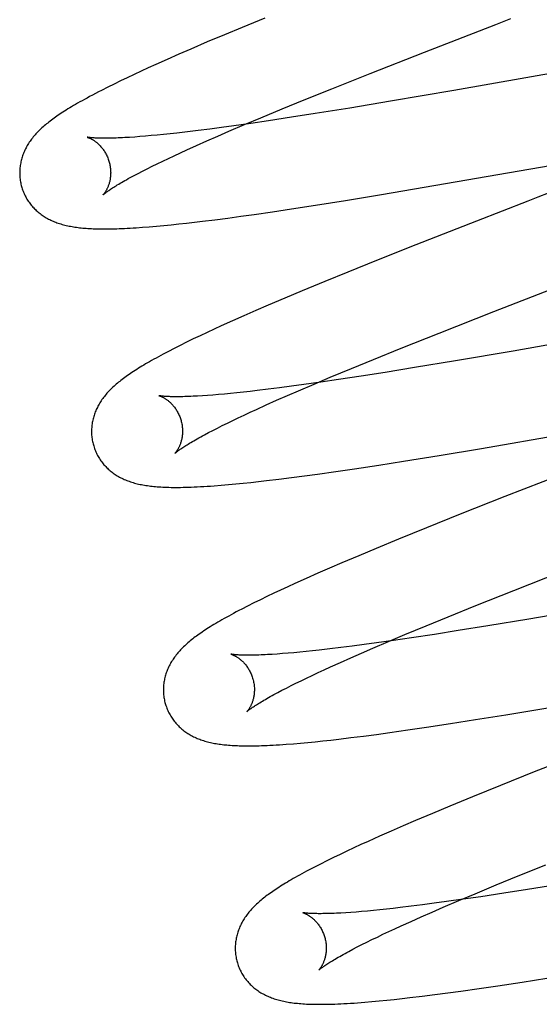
# Model space of a CAD drawing. Header units: inches. Extents: x 0 to 308, y 0 to 199.
# Tile 58 of 139: x 87.246 to 87.36, y 103.058 to 103.274. Entities that reach past the tile are written whole.
import ezdxf

# ---------------------------------------------------------------- set-up
doc = ezdxf.new("R2010")
doc.units = ezdxf.units.IN
doc.header["$LTSCALE"] = 16.920913
doc.header["$MEASUREMENT"] = 0
doc.linetypes.add('HIDDEN', pattern=[0.2, 0.1, -0.1])
doc.layers.add('DEFAULT_2', color=8, linetype='HIDDEN')

msp = doc.modelspace()

# ---------------------------------------------------------------- linework, layer by layer
at = {"layer": 'DEFAULT_2', "color": 8, "linetype": 'HIDDEN'}
for p, q in [((87.29949, 103.27483), (87.29449, 103.27278)), ((87.29449, 103.27278), (87.29061, 103.27116)), ((87.33459, 103.26737), (87.35022, 103.27344)), ((87.29061, 103.27116), (87.28684, 103.26958)), ((87.2832, 103.26802), (87.28055, 103.26687)), ((87.28684, 103.26958), (87.2832, 103.26802)), ((87.27799, 103.26574), (87.2755, 103.26463)), ((87.28055, 103.26687), (87.27799, 103.26574)), ((87.32261, 103.26266), (87.33459, 103.26737)), ((87.37948, 103.26565), (87.341, 103.25894)), ((87.27388, 103.26389), (87.2723, 103.26317)), ((87.2755, 103.26463), (87.27388, 103.26389)), ((87.26925, 103.26174), (87.26778, 103.26103)), ((87.27076, 103.26245), (87.26925, 103.26174)), ((87.2723, 103.26317), (87.27076, 103.26245)), ((87.31421, 103.25931), (87.32261, 103.26266)), ((87.26497, 103.25965), (87.26359, 103.25895)), ((87.26636, 103.26034), (87.26497, 103.25965)), ((87.26778, 103.26103), (87.26636, 103.26034)), ((87.30815, 103.25687), (87.31421, 103.25931)), ((87.30329, 103.25488), (87.30815, 103.25687)), ((87.341, 103.25894), (87.32711, 103.25656)), ((87.29863, 103.25294), (87.30329, 103.25488)), ((87.31814, 103.25507), (87.31056, 103.25385)), ((87.32711, 103.25656), (87.31814, 103.25507)), ((87.29505, 103.25144), (87.29863, 103.25294)), ((87.30534, 103.25303), (87.30031, 103.25227)), ((87.31056, 103.25385), (87.30534, 103.25303)), ((87.28738, 103.25045), (87.28487, 103.25013)), ((87.28999, 103.2508), (87.28738, 103.25045)), ((87.2927, 103.25117), (87.28999, 103.2508)), ((87.29161, 103.24997), (87.29505, 103.25144)), ((87.29643, 103.2517), (87.2927, 103.25117)), ((87.30031, 103.25227), (87.29643, 103.2517)), ((87.27088, 103.2487), (87.26978, 103.24863)), ((87.27204, 103.24879), (87.27088, 103.2487)), ((87.27326, 103.24889), (87.27204, 103.24879)), ((87.27453, 103.249), (87.27326, 103.24889)), ((87.27586, 103.24912), (87.27453, 103.249)), ((87.27724, 103.24926), (87.27586, 103.24912)), ((87.27867, 103.24941), (87.27724, 103.24926)), ((87.28015, 103.24957), (87.27867, 103.24941)), ((87.28246, 103.24984), (87.28015, 103.24957)), ((87.28487, 103.25013), (87.28246, 103.24984)), ((87.28677, 103.24786), (87.28915, 103.2489)), ((87.28915, 103.2489), (87.29161, 103.24997)), ((87.28232, 103.24586), (87.28449, 103.24685)), ((87.28449, 103.24685), (87.28677, 103.24786)), ((87.32511, 103.23605), (87.3942, 103.24798)), ((87.27705, 103.2434), (87.27829, 103.24399)), ((87.27829, 103.24399), (87.27958, 103.2446)), ((87.27958, 103.2446), (87.28092, 103.24523)), ((87.28092, 103.24523), (87.28232, 103.24586)), ((87.27261, 103.24121), (87.27364, 103.24173)), ((87.27364, 103.24173), (87.27472, 103.24227)), ((87.27472, 103.24227), (87.27586, 103.24283)), ((87.27586, 103.24283), (87.27705, 103.2434)), ((87.27074, 103.24023), (87.27165, 103.24071)), ((87.27165, 103.24071), (87.27261, 103.24121)), ((87.31721, 103.23476), (87.32511, 103.23605)), ((87.3595, 103.23546), (87.35725, 103.23459)), ((87.30531, 103.23289), (87.31063, 103.23371)), ((87.31063, 103.23371), (87.31721, 103.23476)), ((87.35725, 103.23459), (87.34599, 103.23023)), ((87.28852, 103.23053), (87.29132, 103.23089)), ((87.29132, 103.23089), (87.29419, 103.23128)), ((87.29419, 103.23128), (87.29714, 103.23169)), ((87.29714, 103.23169), (87.30117, 103.23227)), ((87.30117, 103.23227), (87.30531, 103.23289)), ((87.27261, 103.22887), (87.2741, 103.22898)), ((87.2741, 103.22898), (87.27566, 103.22911)), ((87.27566, 103.22911), (87.27728, 103.22926)), ((87.27728, 103.22926), (87.27892, 103.22942)), ((87.27892, 103.22942), (87.28059, 103.2296)), ((87.28059, 103.2296), (87.28229, 103.22978)), ((87.28229, 103.22978), (87.28403, 103.22998)), ((87.28403, 103.22998), (87.2858, 103.23019)), ((87.2858, 103.23019), (87.28852, 103.23053)), ((87.34599, 103.23023), (87.33266, 103.225)), ((87.33266, 103.225), (87.32402, 103.22157)), ((87.32402, 103.22157), (87.31773, 103.21903)), ((87.31773, 103.21903), (87.31264, 103.21696)), ((87.31264, 103.21696), (87.30771, 103.21492)), ((87.30771, 103.21492), (87.30389, 103.21332)), ((87.3498, 103.21035), (87.36321, 103.21556)), ((87.3002, 103.21175), (87.29751, 103.21059)), ((87.30389, 103.21332), (87.3002, 103.21175)), ((87.2949, 103.20944), (87.29236, 103.20832)), ((87.29751, 103.21059), (87.2949, 103.20944)), ((87.33781, 103.20563), (87.3498, 103.21035)), ((87.4094, 103.21128), (87.35408, 103.20168)), ((87.28992, 103.20722), (87.28834, 103.20649)), ((87.29236, 103.20832), (87.28992, 103.20722)), ((87.28527, 103.20505), (87.28376, 103.20434)), ((87.28679, 103.20577), (87.28527, 103.20505)), ((87.28834, 103.20649), (87.28679, 103.20577)), ((87.32942, 103.20229), (87.33781, 103.20563)), ((87.28089, 103.20293), (87.27956, 103.20225)), ((87.2823, 103.20362), (87.28089, 103.20293)), ((87.28376, 103.20434), (87.2823, 103.20362)), ((87.27956, 103.20225), (87.27832, 103.20161)), ((87.32337, 103.19984), (87.32942, 103.20229)), ((87.35408, 103.20168), (87.34135, 103.19951)), ((87.31852, 103.19785), (87.32337, 103.19984)), ((87.34135, 103.19951), (87.33239, 103.19803)), ((87.31386, 103.19592), (87.31852, 103.19785)), ((87.3259, 103.19699), (87.32068, 103.19617)), ((87.33239, 103.19803), (87.3259, 103.19699)), ((87.30803, 103.19431), (87.30533, 103.19395)), ((87.30688, 103.19296), (87.3103, 103.19442)), ((87.31176, 103.19484), (87.30803, 103.19431)), ((87.3103, 103.19442), (87.31386, 103.19592)), ((87.31564, 103.19541), (87.31176, 103.19484)), ((87.32068, 103.19617), (87.31564, 103.19541)), ((87.28689, 103.19193), (87.28577, 103.19185)), ((87.28807, 103.19201), (87.28689, 103.19193)), ((87.2893, 103.19212), (87.28807, 103.19201)), ((87.29059, 103.19223), (87.2893, 103.19212)), ((87.29193, 103.19236), (87.29059, 103.19223)), ((87.29333, 103.1925), (87.29193, 103.19236)), ((87.29477, 103.19265), (87.29333, 103.1925)), ((87.29627, 103.19282), (87.29477, 103.19265)), ((87.29781, 103.193), (87.29627, 103.19282)), ((87.30022, 103.19329), (87.29781, 103.193)), ((87.30273, 103.1936), (87.30022, 103.19329)), ((87.30207, 103.19085), (87.30443, 103.19189)), ((87.30533, 103.19395), (87.30273, 103.1936)), ((87.30443, 103.19189), (87.30688, 103.19296)), ((87.29765, 103.18886), (87.29981, 103.18984)), ((87.29981, 103.18984), (87.30207, 103.19085)), ((87.34707, 103.18029), (87.41075, 103.19132)), ((87.29366, 103.18701), (87.29494, 103.18761)), ((87.29494, 103.18761), (87.29627, 103.18823)), ((87.29627, 103.18823), (87.29765, 103.18886)), ((87.29014, 103.18529), (87.29126, 103.18585)), ((87.29126, 103.18585), (87.29244, 103.18642)), ((87.29244, 103.18642), (87.29366, 103.18701)), ((87.28622, 103.18327), (87.28712, 103.18375)), ((87.28712, 103.18375), (87.28807, 103.18424)), ((87.28807, 103.18424), (87.28908, 103.18476)), ((87.28908, 103.18476), (87.29014, 103.18529)), ((87.33783, 103.17875), (87.34707, 103.18029)), ((87.32451, 103.17662), (87.32997, 103.17748)), ((87.32997, 103.17748), (87.33783, 103.17875)), ((87.30817, 103.17424), (87.31109, 103.17464)), ((87.31109, 103.17464), (87.31509, 103.17521)), ((87.31509, 103.17521), (87.31921, 103.17582)), ((87.31921, 103.17582), (87.32451, 103.17662)), ((87.36896, 103.17622), (87.3522, 103.16969)), ((87.29149, 103.17233), (87.2931, 103.17247)), ((87.2931, 103.17247), (87.29473, 103.17263)), ((87.29473, 103.17263), (87.2964, 103.17281)), ((87.2964, 103.17281), (87.29811, 103.173)), ((87.29811, 103.173), (87.29986, 103.1732)), ((87.29986, 103.1732), (87.30256, 103.17352)), ((87.30256, 103.17352), (87.30533, 103.17387)), ((87.30533, 103.17387), (87.30817, 103.17424)), ((87.28989, 103.17219), (87.29149, 103.17233)), ((87.3522, 103.16969), (87.3424, 103.16581)), ((87.3424, 103.16581), (87.33501, 103.16285)), ((87.33501, 103.16285), (87.32888, 103.16035)), ((87.32888, 103.16035), (87.32395, 103.15832)), ((87.32395, 103.15832), (87.32012, 103.15671)), ((87.31642, 103.15514), (87.31373, 103.15398)), ((87.32012, 103.15671), (87.31642, 103.15514)), ((87.31373, 103.15398), (87.31111, 103.15284)), ((87.35423, 103.14909), (87.36621, 103.1538)), ((87.30857, 103.15171), (87.30611, 103.1506)), ((87.31111, 103.15284), (87.30857, 103.15171)), ((87.30296, 103.14916), (87.30145, 103.14845)), ((87.30452, 103.14988), (87.30296, 103.14916)), ((87.30611, 103.1506), (87.30452, 103.14988)), ((87.34583, 103.14575), (87.35423, 103.14909)), ((87.2985, 103.14703), (87.29707, 103.14633)), ((87.29996, 103.14774), (87.2985, 103.14703)), ((87.30145, 103.14845), (87.29996, 103.14774)), ((87.2957, 103.14564), (87.2944, 103.14497)), ((87.29707, 103.14633), (87.2957, 103.14564)), ((87.33977, 103.1433), (87.34583, 103.14575)), ((87.37143, 103.14515), (87.35748, 103.14278)), ((87.33491, 103.14131), (87.33977, 103.1433)), ((87.35748, 103.14278), (87.3485, 103.14129)), ((87.33024, 103.13937), (87.33491, 103.14131)), ((87.34199, 103.14024), (87.33674, 103.13942)), ((87.3485, 103.14129), (87.34199, 103.14024)), ((87.32322, 103.1364), (87.32666, 103.13787)), ((87.32779, 103.13808), (87.32404, 103.13755)), ((87.32666, 103.13787), (87.33024, 103.13937)), ((87.33168, 103.13865), (87.32779, 103.13808)), ((87.33674, 103.13942), (87.33168, 103.13865)), ((87.30855, 103.13565), (87.30718, 103.13552)), ((87.30998, 103.1358), (87.30855, 103.13565)), ((87.31146, 103.13596), (87.30998, 103.1358)), ((87.31377, 103.13623), (87.31146, 103.13596)), ((87.31619, 103.13652), (87.31377, 103.13623)), ((87.31871, 103.13684), (87.31619, 103.13652)), ((87.32133, 103.13718), (87.31871, 103.13684)), ((87.32075, 103.13533), (87.32322, 103.1364)), ((87.32404, 103.13755), (87.32133, 103.13718)), ((87.30222, 103.1351), (87.30112, 103.13503)), ((87.30337, 103.13519), (87.30222, 103.1351)), ((87.30459, 103.13528), (87.30337, 103.13519)), ((87.30585, 103.13539), (87.30459, 103.13528)), ((87.30718, 103.13552), (87.30585, 103.13539)), ((87.3161, 103.13328), (87.31838, 103.13429)), ((87.31838, 103.13429), (87.32075, 103.13533)), ((87.31119, 103.13103), (87.31253, 103.13165)), ((87.31253, 103.13165), (87.31392, 103.13229)), ((87.31392, 103.13229), (87.3161, 103.13328)), ((87.30632, 103.1287), (87.30746, 103.12925)), ((87.30746, 103.12925), (87.30865, 103.12983)), ((87.30865, 103.12983), (87.30989, 103.13042)), ((87.30989, 103.13042), (87.31119, 103.13103)), ((87.30233, 103.12665), (87.30324, 103.12713)), ((87.30324, 103.12713), (87.30421, 103.12763)), ((87.30421, 103.12763), (87.30524, 103.12816)), ((87.30524, 103.12816), (87.30632, 103.1287)), ((87.35248, 103.12177), (87.36167, 103.1233)), ((87.34032, 103.11983), (87.34577, 103.12069)), ((87.34577, 103.12069), (87.35248, 103.12177)), ((87.32692, 103.11786), (87.33091, 103.11842)), ((87.33091, 103.11842), (87.33502, 103.11903)), ((87.33502, 103.11903), (87.34032, 103.11983)), ((87.31225, 103.11602), (87.31396, 103.11621)), ((87.31396, 103.11621), (87.31571, 103.11641)), ((87.31571, 103.11641), (87.3184, 103.11673)), ((87.3184, 103.11673), (87.32116, 103.11708)), ((87.32116, 103.11708), (87.324, 103.11746)), ((87.324, 103.11746), (87.32692, 103.11786)), ((87.30576, 103.11541), (87.30733, 103.11554)), ((87.30733, 103.11554), (87.30893, 103.11569)), ((87.30893, 103.11569), (87.31057, 103.11585)), ((87.31057, 103.11585), (87.31225, 103.11602)), ((87.36854, 103.11311), (87.3587, 103.10922)), ((87.3587, 103.10922), (87.35128, 103.10625)), ((87.35128, 103.10625), (87.34512, 103.10374)), ((87.34512, 103.10374), (87.34016, 103.1017)), ((87.34016, 103.1017), (87.33631, 103.10009)), ((87.33631, 103.10009), (87.33259, 103.09851)), ((87.32988, 103.09735), (87.32724, 103.0962)), ((87.33259, 103.09851), (87.32988, 103.09735)), ((87.32469, 103.09507), (87.3222, 103.09395)), ((87.32724, 103.0962), (87.32469, 103.09507)), ((87.31903, 103.0925), (87.3175, 103.09178)), ((87.3206, 103.09322), (87.31903, 103.0925)), ((87.3222, 103.09395), (87.3206, 103.09322)), ((87.31456, 103.09037), (87.31312, 103.08966)), ((87.31602, 103.09107), (87.31456, 103.09037)), ((87.3175, 103.09178), (87.31602, 103.09107)), ((87.31172, 103.08896), (87.31042, 103.0883)), ((87.31312, 103.08966), (87.31172, 103.08896)), ((87.35519, 103.08636), (87.36124, 103.0888)), ((87.35034, 103.08437), (87.35519, 103.08636)), ((87.34569, 103.08244), (87.35034, 103.08437)), ((87.36365, 103.08439), (87.35719, 103.08336)), ((87.34212, 103.08094), (87.34569, 103.08244)), ((87.34696, 103.08179), (87.3431, 103.08122)), ((87.35198, 103.08254), (87.34696, 103.08179)), ((87.35719, 103.08336), (87.35198, 103.08254)), ((87.32922, 103.07939), (87.32769, 103.07922)), ((87.33162, 103.07968), (87.32922, 103.07939)), ((87.33411, 103.08), (87.33162, 103.07968)), ((87.3367, 103.08033), (87.33411, 103.08)), ((87.33624, 103.07841), (87.3387, 103.07947)), ((87.33939, 103.0807), (87.3367, 103.08033)), ((87.3387, 103.07947), (87.34212, 103.08094)), ((87.3431, 103.08122), (87.33939, 103.0807)), ((87.31837, 103.07834), (87.31726, 103.07826)), ((87.31953, 103.07842), (87.31837, 103.07834)), ((87.32076, 103.07852), (87.31953, 103.07842)), ((87.32204, 103.07864), (87.32076, 103.07852)), ((87.32337, 103.07876), (87.32204, 103.07864)), ((87.32476, 103.0789), (87.32337, 103.07876)), ((87.3262, 103.07905), (87.32476, 103.0789)), ((87.32769, 103.07922), (87.3262, 103.07905)), ((87.33161, 103.07636), (87.33387, 103.07737)), ((87.33387, 103.07737), (87.33624, 103.07841)), ((87.32806, 103.07474), (87.32944, 103.07538)), ((87.32944, 103.07538), (87.33161, 103.07636)), ((87.32303, 103.07235), (87.32421, 103.07293)), ((87.32421, 103.07293), (87.32544, 103.07352)), ((87.32544, 103.07352), (87.32672, 103.07412)), ((87.32672, 103.07412), (87.32806, 103.07474)), ((87.31885, 103.07025), (87.31981, 103.07074)), ((87.31981, 103.07074), (87.32083, 103.07126)), ((87.32083, 103.07126), (87.3219, 103.0718)), ((87.3219, 103.0718), (87.32303, 103.07235)), ((87.31795, 103.06977), (87.31885, 103.07025)), ((87.34659, 103.06162), (87.3507, 103.06222)), ((87.3507, 103.06222), (87.356, 103.06303)), ((87.356, 103.06303), (87.36145, 103.06388)), ((87.33138, 103.05961), (87.33407, 103.05993)), ((87.33407, 103.05993), (87.33684, 103.06028)), ((87.33684, 103.06028), (87.33968, 103.06065)), ((87.33968, 103.06065), (87.34259, 103.06105)), ((87.34259, 103.06105), (87.34659, 103.06162)), ((87.32143, 103.05861), (87.32302, 103.05874)), ((87.32302, 103.05874), (87.32463, 103.05889)), ((87.32463, 103.05889), (87.32626, 103.05905)), ((87.32626, 103.05905), (87.32793, 103.05922)), ((87.32793, 103.05922), (87.32964, 103.05941)), ((87.32964, 103.05941), (87.33138, 103.05961))]:
    msp.add_line(p, q, dxfattribs=at)
for points in [[(87.35022, 103.27344), (87.35246, 103.2743), (87.35358, 103.27474)], [(87.26359, 103.25895), (87.26291, 103.2586), (87.26225, 103.25826), (87.26161, 103.25792), (87.26099, 103.25759), (87.26041, 103.25727), (87.25985, 103.25697), (87.25932, 103.25668), (87.25882, 103.2564), (87.25834, 103.25612), (87.25788, 103.25586), (87.25744, 103.2556), (87.25702, 103.25535), (87.25661, 103.2551), (87.25621, 103.25486), (87.25583, 103.25462), (87.25546, 103.25439), (87.25511, 103.25416), (87.25476, 103.25393), (87.25442, 103.25371), (87.2541, 103.25349), (87.25378, 103.25327), (87.25347, 103.25306), (87.25317, 103.25284), (87.25287, 103.25263), (87.25259, 103.25242), (87.25231, 103.2522), (87.25204, 103.25199), (87.25177, 103.25178), (87.25151, 103.25157), (87.25125, 103.25136), (87.251, 103.25114)], [(87.251, 103.25114), (87.25075, 103.25093), (87.25051, 103.25071), (87.25028, 103.25049), (87.25005, 103.25028), (87.24983, 103.25006), (87.24961, 103.24984), (87.24939, 103.24961), (87.24919, 103.24939), (87.24898, 103.24916), (87.24879, 103.24894), (87.2486, 103.24871), (87.24841, 103.24848), (87.24823, 103.24825), (87.24806, 103.24801), (87.24789, 103.24778), (87.24773, 103.24754), (87.24757, 103.2473), (87.24742, 103.24706), (87.24728, 103.24681), (87.24714, 103.24656), (87.247, 103.24632), (87.24688, 103.24607), (87.24675, 103.24582), (87.24664, 103.24557), (87.24653, 103.24532), (87.24643, 103.24507), (87.24634, 103.24482), (87.24625, 103.24456), (87.24616, 103.24431), (87.24608, 103.24405), (87.24601, 103.24379), (87.24594, 103.24353), (87.24588, 103.24327), (87.24583, 103.243), (87.24578, 103.24274), (87.24573, 103.24247), (87.2457, 103.2422), (87.24567, 103.24192), (87.24564, 103.24165), (87.24563, 103.24138), (87.24562, 103.2411), (87.24561, 103.24082), (87.24562, 103.24055), (87.24563, 103.24027), (87.24564, 103.23999), (87.24567, 103.23972), (87.2457, 103.23944), (87.24574, 103.23916), (87.24578, 103.23889), (87.24583, 103.23861), (87.24589, 103.23834), (87.24596, 103.23807), (87.24602, 103.23784)], [(87.26044, 103.24866), (87.26043, 103.24866), (87.26042, 103.24866), (87.26043, 103.24866), (87.26045, 103.24866), (87.26047, 103.24865), (87.2605, 103.24864), (87.26054, 103.24863), (87.26058, 103.24862), (87.26063, 103.2486), (87.26069, 103.24858), (87.26075, 103.24855), (87.26082, 103.24853), (87.26089, 103.2485), (87.26097, 103.24846), (87.26105, 103.24842), (87.26114, 103.24838), (87.26123, 103.24834), (87.26132, 103.24829), (87.26142, 103.24824), (87.26152, 103.24818), (87.26163, 103.24812), (87.26173, 103.24805), (87.26184, 103.24798), (87.26195, 103.24791), (87.26207, 103.24783), (87.26219, 103.24775), (87.26231, 103.24766), (87.26243, 103.24756), (87.26255, 103.24746), (87.26268, 103.24735), (87.26281, 103.24724), (87.26294, 103.24712), (87.26307, 103.247), (87.2632, 103.24686), (87.26333, 103.24673), (87.26346, 103.24658), (87.26359, 103.24643), (87.26372, 103.24627), (87.26385, 103.2461), (87.26398, 103.24593), (87.2641, 103.24575), (87.26423, 103.24556), (87.26435, 103.24537), (87.26446, 103.24517), (87.26458, 103.24497), (87.26469, 103.24476), (87.26479, 103.24454), (87.26489, 103.24432), (87.26498, 103.2441), (87.26507, 103.24387), (87.26515, 103.24364), (87.26523, 103.2434), (87.26529, 103.24319)], [(87.26978, 103.24863), (87.26874, 103.24856), (87.26824, 103.24854), (87.26776, 103.24852), (87.26729, 103.24849), (87.26684, 103.24848), (87.2664, 103.24846), (87.26598, 103.24845), (87.26557, 103.24844), (87.26518, 103.24843), (87.26481, 103.24843), (87.26445, 103.24843), (87.26411, 103.24843), (87.26379, 103.24843), (87.26348, 103.24843), (87.26318, 103.24844), (87.2629, 103.24845), (87.26264, 103.24846), (87.2624, 103.24847), (87.26217, 103.24848), (87.26196, 103.24849), (87.26176, 103.2485), (87.26158, 103.24852), (87.26141, 103.24853), (87.26126, 103.24855), (87.26112, 103.24856), (87.26099, 103.24857), (87.26088, 103.24859), (87.26078, 103.2486), (87.2607, 103.24861), (87.26063, 103.24863), (87.26057, 103.24864), (87.26052, 103.24865), (87.26048, 103.24865), (87.26044, 103.24866)], [(87.26529, 103.24319), (87.26534, 103.24298), (87.2654, 103.24274), (87.26545, 103.2425), (87.26549, 103.24226), (87.26553, 103.24201), (87.26556, 103.24177), (87.26558, 103.24153), (87.2656, 103.2413), (87.2656, 103.24106), (87.26561, 103.24083), (87.2656, 103.2406), (87.26559, 103.24038), (87.26558, 103.24016), (87.26556, 103.23995), (87.26553, 103.23974), (87.2655, 103.23953), (87.26547, 103.23933), (87.26543, 103.23914), (87.26539, 103.23895), (87.26534, 103.23877), (87.2653, 103.2386), (87.26525, 103.23843), (87.2652, 103.23827), (87.26514, 103.23811), (87.26509, 103.23796), (87.26503, 103.23782), (87.26498, 103.23768), (87.26492, 103.23755), (87.26486, 103.23742), (87.2648, 103.2373), (87.26474, 103.23718), (87.26468, 103.23707), (87.26463, 103.23696), (87.26457, 103.23686), (87.26451, 103.23677), (87.26446, 103.23668), (87.2644, 103.23659), (87.26435, 103.23652), (87.2643, 103.23644), (87.26425, 103.23637), (87.26421, 103.23631), (87.26416, 103.23625), (87.26412, 103.2362), (87.26408, 103.23616), (87.26405, 103.23612), (87.26402, 103.23608), (87.264, 103.23605), (87.26398, 103.23603), (87.26396, 103.23601), (87.26395, 103.236), (87.26394, 103.236)], [(87.26395, 103.236), (87.26395, 103.23601), (87.26397, 103.23602), (87.26399, 103.23604), (87.26402, 103.23607), (87.26406, 103.23611), (87.26411, 103.23615), (87.26417, 103.2362), (87.26424, 103.23625), (87.26432, 103.23632), (87.26441, 103.23639), (87.26452, 103.23647), (87.26463, 103.23655), (87.26476, 103.23665), (87.2649, 103.23675), (87.26505, 103.23686), (87.26522, 103.23697), (87.2654, 103.2371), (87.2656, 103.23723), (87.2658, 103.23737), (87.26603, 103.23751), (87.26627, 103.23766), (87.26652, 103.23782), (87.26679, 103.23799), (87.26707, 103.23816), (87.26737, 103.23834), (87.26769, 103.23853), (87.26802, 103.23872), (87.26836, 103.23892), (87.26872, 103.23912), (87.26909, 103.23933), (87.26948, 103.23955), (87.26988, 103.23977), (87.2703, 103.23999), (87.27074, 103.24023)], [(87.24602, 103.23784), (87.24608, 103.23761), (87.24617, 103.23734), (87.24626, 103.23708), (87.24636, 103.23682), (87.24646, 103.23656), (87.24657, 103.23631), (87.24668, 103.23605), (87.24681, 103.2358), (87.24693, 103.23556), (87.24707, 103.23532), (87.24721, 103.23508), (87.24735, 103.23484), (87.2475, 103.23461), (87.24766, 103.23439), (87.24782, 103.23416), (87.24799, 103.23395), (87.24816, 103.23373), (87.24833, 103.23353), (87.24851, 103.23332), (87.24869, 103.23312), (87.24888, 103.23293), (87.24907, 103.23274), (87.24927, 103.23256), (87.24947, 103.23238), (87.24967, 103.2322), (87.24988, 103.23203), (87.25009, 103.23187), (87.25031, 103.2317), (87.25053, 103.23155), (87.25075, 103.23139), (87.25098, 103.23124), (87.25122, 103.23109), (87.25146, 103.23095), (87.25171, 103.23081), (87.25196, 103.23068), (87.25221, 103.23055), (87.25247, 103.23042), (87.25273, 103.2303), (87.253, 103.23019), (87.25326, 103.23007), (87.25354, 103.22997), (87.25381, 103.22987), (87.25409, 103.22977), (87.25438, 103.22967), (87.25467, 103.22959), (87.25496, 103.2295), (87.25525, 103.22942), (87.25555, 103.22934), (87.25586, 103.22927), (87.25616, 103.2292), (87.25648, 103.22914), (87.25679, 103.22908), (87.25711, 103.22902), (87.25743, 103.22896), (87.25776, 103.22891), (87.2581, 103.22887), (87.25844, 103.22882), (87.25878, 103.22878), (87.25913, 103.22874), (87.25949, 103.22871), (87.25985, 103.22868), (87.26022, 103.22865), (87.2606, 103.22862), (87.26098, 103.2286), (87.26137, 103.22858), (87.26178, 103.22856), (87.26219, 103.22855), (87.26261, 103.22854), (87.26304, 103.22853), (87.26348, 103.22852), (87.26394, 103.22852), (87.2644, 103.22852), (87.26488, 103.22852), (87.26537, 103.22853), (87.26588, 103.22853), (87.2664, 103.22855), (87.26694, 103.22856), (87.26749, 103.22858), (87.26806, 103.2286), (87.26865, 103.22863), (87.26926, 103.22866), (87.26989, 103.22869), (87.27054, 103.22873), (87.27121, 103.22877), (87.27261, 103.22887)], [(87.36286, 103.23677), (87.36174, 103.23633), (87.3595, 103.23546)], [(87.27832, 103.20161), (87.27773, 103.2013), (87.27716, 103.201), (87.27661, 103.20071), (87.27609, 103.20042), (87.27558, 103.20014), (87.27509, 103.19987), (87.27461, 103.1996), (87.27416, 103.19934), (87.27371, 103.19909), (87.27329, 103.19884), (87.27287, 103.19859), (87.27247, 103.19835), (87.27208, 103.19811), (87.2717, 103.19788), (87.27134, 103.19765), (87.27098, 103.19742), (87.27063, 103.1972), (87.27029, 103.19697), (87.26996, 103.19675), (87.26964, 103.19653), (87.26933, 103.19631), (87.26902, 103.19609), (87.26872, 103.19588), (87.26843, 103.19566), (87.26815, 103.19545), (87.26787, 103.19524), (87.2676, 103.19502), (87.26734, 103.19481), (87.26708, 103.1946), (87.26682, 103.19438)], [(87.26682, 103.19438), (87.26658, 103.19417), (87.26634, 103.19395), (87.2661, 103.19373), (87.26587, 103.19351), (87.26565, 103.19329), (87.26543, 103.19307), (87.26521, 103.19285), (87.265, 103.19263), (87.2648, 103.1924), (87.2646, 103.19217), (87.26441, 103.19194), (87.26422, 103.19171), (87.26404, 103.19148), (87.26387, 103.19125), (87.2637, 103.19101), (87.26354, 103.19077), (87.26338, 103.19053), (87.26323, 103.19029), (87.26308, 103.19004), (87.26294, 103.1898), (87.26281, 103.18955), (87.26268, 103.1893), (87.26256, 103.18905), (87.26244, 103.1888), (87.26233, 103.18855), (87.26223, 103.1883), (87.26213, 103.18804), (87.26204, 103.18779), (87.26196, 103.18754), (87.26188, 103.18728), (87.2618, 103.18702), (87.26174, 103.18676), (87.26167, 103.18649), (87.26162, 103.18623), (87.26157, 103.18596), (87.26153, 103.18569), (87.26149, 103.18542), (87.26146, 103.18514), (87.26144, 103.18487), (87.26142, 103.18459), (87.26141, 103.18432), (87.2614, 103.18404), (87.26141, 103.18376), (87.26142, 103.18349), (87.26143, 103.18321), (87.26146, 103.18293), (87.26149, 103.18265), (87.26153, 103.18237), (87.26157, 103.1821), (87.26162, 103.18182), (87.26168, 103.18155), (87.26175, 103.18128), (87.26181, 103.18105)], [(87.27624, 103.19187), (87.27623, 103.19187), (87.27621, 103.19187), (87.27622, 103.19187), (87.27623, 103.19187), (87.27626, 103.19186), (87.27629, 103.19185), (87.27632, 103.19184), (87.27637, 103.19183), (87.27642, 103.19181), (87.27647, 103.19179), (87.27653, 103.19177), (87.2766, 103.19174), (87.27667, 103.19171), (87.27675, 103.19168), (87.27683, 103.19164), (87.27692, 103.1916), (87.27701, 103.19155), (87.2771, 103.19151), (87.2772, 103.19145), (87.2773, 103.1914), (87.2774, 103.19134), (87.27751, 103.19127), (87.27762, 103.1912), (87.27773, 103.19113), (87.27785, 103.19105), (87.27797, 103.19096), (87.27809, 103.19087), (87.27821, 103.19078), (87.27833, 103.19068), (87.27846, 103.19057), (87.27859, 103.19046), (87.27872, 103.19034), (87.27885, 103.19022), (87.27898, 103.19008), (87.27911, 103.18995), (87.27924, 103.1898), (87.27937, 103.18965), (87.2795, 103.18949), (87.27963, 103.18932), (87.27976, 103.18915), (87.27989, 103.18897), (87.28001, 103.18878), (87.28013, 103.18859), (87.28025, 103.18839), (87.28036, 103.18818), (87.28047, 103.18797), (87.28058, 103.18776), (87.28068, 103.18754), (87.28077, 103.18731), (87.28086, 103.18708), (87.28094, 103.18685), (87.28102, 103.18661), (87.28108, 103.1864)], [(87.28577, 103.19185), (87.28472, 103.19178), (87.28421, 103.19176), (87.28372, 103.19173), (87.28324, 103.19171), (87.28278, 103.19169), (87.28234, 103.19168), (87.28191, 103.19166), (87.2815, 103.19165), (87.2811, 103.19164), (87.28072, 103.19164), (87.28036, 103.19164), (87.28001, 103.19164), (87.27968, 103.19164), (87.27936, 103.19164), (87.27906, 103.19165), (87.27878, 103.19165), (87.27851, 103.19166), (87.27826, 103.19167), (87.27803, 103.19168), (87.27781, 103.1917), (87.2776, 103.19171), (87.27742, 103.19172), (87.27725, 103.19174), (87.27709, 103.19175), (87.27694, 103.19177), (87.27682, 103.19178), (87.2767, 103.19179), (87.2766, 103.19181), (87.27651, 103.19182), (87.27643, 103.19183), (87.27637, 103.19184), (87.27632, 103.19185), (87.27628, 103.19186), (87.27625, 103.19187), (87.27624, 103.19187)], [(87.28108, 103.1864), (87.28113, 103.18619), (87.28119, 103.18595), (87.28124, 103.18571), (87.28129, 103.18546), (87.28132, 103.18522), (87.28135, 103.18498), (87.28137, 103.18474), (87.28139, 103.1845), (87.28139, 103.18427), (87.2814, 103.18403), (87.28139, 103.18381), (87.28138, 103.18358), (87.28137, 103.18336), (87.28135, 103.18315), (87.28132, 103.18294), (87.28129, 103.18273), (87.28126, 103.18254), (87.28122, 103.18234), (87.28118, 103.18216), (87.28113, 103.18198), (87.28108, 103.1818), (87.28104, 103.18163), (87.28098, 103.18147), (87.28093, 103.18131), (87.28088, 103.18116), (87.28082, 103.18102), (87.28076, 103.18088), (87.28071, 103.18075), (87.28065, 103.18062), (87.28059, 103.1805), (87.28053, 103.18038), (87.28047, 103.18027), (87.28041, 103.18017), (87.28036, 103.18007), (87.2803, 103.17997), (87.28024, 103.17988), (87.28019, 103.1798), (87.28014, 103.17972), (87.28009, 103.17965), (87.28004, 103.17958), (87.27999, 103.17952), (87.27995, 103.17946), (87.27991, 103.17941), (87.27987, 103.17936), (87.27984, 103.17932), (87.27981, 103.17929), (87.27978, 103.17926), (87.27976, 103.17924), (87.27975, 103.17922), (87.27974, 103.17921), (87.27974, 103.17921)], [(87.27974, 103.17921), (87.27975, 103.17922), (87.27976, 103.17923), (87.27979, 103.17926), (87.27982, 103.17929), (87.27987, 103.17932), (87.27992, 103.17937), (87.27998, 103.17942), (87.28005, 103.17948), (87.28014, 103.17954), (87.28023, 103.17962), (87.28034, 103.1797), (87.28045, 103.17979), (87.28059, 103.17988), (87.28073, 103.17999), (87.28089, 103.1801), (87.28106, 103.18022), (87.28124, 103.18034), (87.28144, 103.18047), (87.28166, 103.18061), (87.28189, 103.18076), (87.28213, 103.18092), (87.28239, 103.18108), (87.28266, 103.18125), (87.28295, 103.18142), (87.28325, 103.1816), (87.28357, 103.18179), (87.28391, 103.18198), (87.28425, 103.18218), (87.28462, 103.18239), (87.285, 103.1826), (87.28539, 103.18282), (87.2858, 103.18304), (87.28622, 103.18327)], [(87.26181, 103.18105), (87.26188, 103.18082), (87.26196, 103.18055), (87.26205, 103.18028), (87.26215, 103.18002), (87.26225, 103.17976), (87.26236, 103.1795), (87.26248, 103.17925), (87.2626, 103.179), (87.26273, 103.17875), (87.26287, 103.17851), (87.26301, 103.17827), (87.26316, 103.17803), (87.26331, 103.1778), (87.26347, 103.17757), (87.26363, 103.17735), (87.26379, 103.17713), (87.26397, 103.17692), (87.26414, 103.17671), (87.26432, 103.17651), (87.26451, 103.17631), (87.2647, 103.17611), (87.26489, 103.17592), (87.26509, 103.17574), (87.26529, 103.17556), (87.2655, 103.17538), (87.26571, 103.17521), (87.26592, 103.17505), (87.26614, 103.17488), (87.26636, 103.17472), (87.26659, 103.17457), (87.26682, 103.17442), (87.26706, 103.17427), (87.26731, 103.17413), (87.26756, 103.17399), (87.26781, 103.17385), (87.26807, 103.17372), (87.26833, 103.1736), (87.26859, 103.17348), (87.26886, 103.17337), (87.26913, 103.17325), (87.2694, 103.17315), (87.26968, 103.17305), (87.26996, 103.17295), (87.27025, 103.17286), (87.27054, 103.17277), (87.27084, 103.17268), (87.27114, 103.1726), (87.27144, 103.17253), (87.27175, 103.17246), (87.27206, 103.17239), (87.27237, 103.17232), (87.27269, 103.17226), (87.27302, 103.17221), (87.27335, 103.17215), (87.27368, 103.1721), (87.27403, 103.17206), (87.27437, 103.17201), (87.27473, 103.17197), (87.27509, 103.17194), (87.27547, 103.1719), (87.27585, 103.17187), (87.27625, 103.17184), (87.27665, 103.17182), (87.27707, 103.17179), (87.27751, 103.17177), (87.27795, 103.17176), (87.27842, 103.17174), (87.27889, 103.17173), (87.27938, 103.17173), (87.27989, 103.17173), (87.28042, 103.17173), (87.28096, 103.17173), (87.28152, 103.17174), (87.2821, 103.17175), (87.28271, 103.17177), (87.28333, 103.17179), (87.28398, 103.17182), (87.28465, 103.17185), (87.28534, 103.17188), (87.28606, 103.17192), (87.2868, 103.17197), (87.28755, 103.17202), (87.28832, 103.17207), (87.28989, 103.17219)], [(87.2944, 103.14497), (87.29378, 103.14465), (87.29319, 103.14434), (87.29262, 103.14403), (87.29207, 103.14373), (87.29154, 103.14344), (87.29102, 103.14316), (87.29053, 103.14288), (87.29005, 103.14261), (87.28959, 103.14235), (87.28914, 103.14209), (87.28871, 103.14183), (87.2883, 103.14158), (87.28789, 103.14134), (87.2875, 103.1411), (87.28713, 103.14086), (87.28676, 103.14062), (87.28641, 103.14039), (87.28606, 103.14017), (87.28573, 103.13994), (87.2854, 103.13972), (87.28509, 103.1395), (87.28478, 103.13928), (87.28448, 103.13906), (87.28419, 103.13885), (87.28391, 103.13864), (87.28363, 103.13842), (87.28336, 103.13821), (87.2831, 103.13799), (87.28284, 103.13778), (87.28259, 103.13757)], [(87.28259, 103.13757), (87.28234, 103.13735), (87.2821, 103.13714), (87.28187, 103.13692), (87.28164, 103.1367), (87.28141, 103.13648), (87.2812, 103.13626), (87.28098, 103.13604), (87.28078, 103.13581), (87.28057, 103.13559), (87.28038, 103.13536), (87.28019, 103.13513), (87.28, 103.1349), (87.27982, 103.13467), (87.27965, 103.13444), (87.27948, 103.1342), (87.27932, 103.13396), (87.27916, 103.13372), (87.27901, 103.13348), (87.27886, 103.13324), (87.27872, 103.13299), (87.27859, 103.13274), (87.27846, 103.13249), (87.27834, 103.13224), (87.27822, 103.13199), (87.27812, 103.13174), (87.27801, 103.13149), (87.27792, 103.13124), (87.27783, 103.13099), (87.27774, 103.13073), (87.27766, 103.13047), (87.27759, 103.13021), (87.27752, 103.12995), (87.27746, 103.12969), (87.27741, 103.12942), (87.27736, 103.12916), (87.27732, 103.12889), (87.27728, 103.12862), (87.27725, 103.12834), (87.27723, 103.12807), (87.27721, 103.1278), (87.2772, 103.12752), (87.27719, 103.12724), (87.2772, 103.12697), (87.27721, 103.12669), (87.27722, 103.12641), (87.27725, 103.12613), (87.27728, 103.12586), (87.27732, 103.12558), (87.27736, 103.12531), (87.27741, 103.12503), (87.27747, 103.12476), (87.27754, 103.12449), (87.2776, 103.12425)], [(87.29203, 103.13508), (87.29202, 103.13508), (87.29201, 103.13508), (87.292, 103.13508), (87.29201, 103.13508), (87.29202, 103.13508), (87.29204, 103.13507), (87.29207, 103.13506), (87.29211, 103.13505), (87.29215, 103.13504), (87.2922, 103.13502), (87.29226, 103.135), (87.29232, 103.13498), (87.29238, 103.13495), (87.29246, 103.13492), (87.29253, 103.13489), (87.29261, 103.13485), (87.2927, 103.13481), (87.29279, 103.13477), (87.29288, 103.13472), (87.29298, 103.13467), (87.29308, 103.13461), (87.29319, 103.13455), (87.29329, 103.13448), (87.2934, 103.13442), (87.29352, 103.13434), (87.29363, 103.13426), (87.29375, 103.13418), (87.29387, 103.13409), (87.29399, 103.13399), (87.29412, 103.13389), (87.29424, 103.13379), (87.29437, 103.13367), (87.2945, 103.13355), (87.29463, 103.13343), (87.29476, 103.1333), (87.29489, 103.13316), (87.29503, 103.13301), (87.29516, 103.13286), (87.29529, 103.1327), (87.29542, 103.13254), (87.29555, 103.13236), (87.29568, 103.13218), (87.2958, 103.132), (87.29592, 103.1318), (87.29604, 103.1316), (87.29615, 103.1314), (87.29626, 103.13119), (87.29637, 103.13097), (87.29647, 103.13075), (87.29656, 103.13052), (87.29665, 103.13029), (87.29673, 103.13006), (87.29681, 103.12982), (87.29687, 103.12961)], [(87.30112, 103.13503), (87.30009, 103.13497), (87.29959, 103.13494), (87.29911, 103.13492), (87.29865, 103.1349), (87.2982, 103.13489), (87.29777, 103.13487), (87.29735, 103.13486), (87.29695, 103.13485), (87.29657, 103.13485), (87.2962, 103.13484), (87.29585, 103.13484), (87.29552, 103.13485), (87.2952, 103.13485), (87.29489, 103.13485), (87.29461, 103.13486), (87.29434, 103.13487), (87.29408, 103.13488), (87.29385, 103.13489), (87.29363, 103.1349), (87.29342, 103.13492), (87.29323, 103.13493), (87.29306, 103.13494), (87.2929, 103.13496), (87.29275, 103.13497), (87.29262, 103.13499), (87.2925, 103.135), (87.2924, 103.13501), (87.29231, 103.13503), (87.29223, 103.13504), (87.29217, 103.13505), (87.29211, 103.13506), (87.29207, 103.13507), (87.29204, 103.13507), (87.29203, 103.13508)], [(87.29687, 103.12961), (87.29693, 103.1294), (87.29698, 103.12916), (87.29703, 103.12892), (87.29708, 103.12867), (87.29711, 103.12843), (87.29714, 103.12819), (87.29716, 103.12795), (87.29718, 103.12771), (87.29719, 103.12748), (87.29719, 103.12725), (87.29718, 103.12702), (87.29717, 103.1268), (87.29716, 103.12658), (87.29714, 103.12636), (87.29711, 103.12615), (87.29708, 103.12595), (87.29705, 103.12575), (87.29701, 103.12556), (87.29697, 103.12537), (87.29692, 103.12519), (87.29688, 103.12502), (87.29683, 103.12485), (87.29678, 103.12469), (87.29672, 103.12453), (87.29667, 103.12438), (87.29661, 103.12424), (87.29656, 103.1241), (87.2965, 103.12396), (87.29644, 103.12384), (87.29638, 103.12371), (87.29632, 103.1236), (87.29627, 103.12349), (87.29621, 103.12338), (87.29615, 103.12328), (87.29609, 103.12319), (87.29604, 103.1231), (87.29599, 103.12301), (87.29593, 103.12293), (87.29588, 103.12286), (87.29583, 103.12279), (87.29579, 103.12273), (87.29574, 103.12267), (87.2957, 103.12262), (87.29567, 103.12257), (87.29563, 103.12253), (87.2956, 103.1225), (87.29558, 103.12247), (87.29556, 103.12245), (87.29554, 103.12243), (87.29553, 103.12242), (87.29553, 103.12241)], [(87.29553, 103.12242), (87.29554, 103.12242), (87.29555, 103.12244), (87.29557, 103.12246), (87.29561, 103.12249), (87.29565, 103.12252), (87.2957, 103.12257), (87.29576, 103.12262), (87.29583, 103.12267), (87.29591, 103.12274), (87.296, 103.12281), (87.2961, 103.12289), (87.29622, 103.12297), (87.29634, 103.12307), (87.29648, 103.12317), (87.29664, 103.12328), (87.29681, 103.1234), (87.29699, 103.12352), (87.29718, 103.12365), (87.29739, 103.12379), (87.29762, 103.12393), (87.29786, 103.12409), (87.29811, 103.12425), (87.29838, 103.12441), (87.29867, 103.12459), (87.29896, 103.12476), (87.29928, 103.12495), (87.29961, 103.12514), (87.29995, 103.12534), (87.30031, 103.12554), (87.30069, 103.12575), (87.30107, 103.12597), (87.30148, 103.12619), (87.3019, 103.12642), (87.30233, 103.12665)], [(87.2776, 103.12425), (87.27767, 103.12403), (87.27775, 103.12376), (87.27784, 103.12349), (87.27794, 103.12323), (87.27804, 103.12297), (87.27815, 103.12272), (87.27827, 103.12246), (87.27839, 103.12221), (87.27852, 103.12196), (87.27866, 103.12172), (87.2788, 103.12148), (87.27894, 103.12125), (87.2791, 103.12102), (87.27925, 103.12079), (87.27941, 103.12057), (87.27958, 103.12035), (87.27975, 103.12013), (87.27993, 103.11993), (87.28011, 103.11972), (87.28029, 103.11952), (87.28048, 103.11933), (87.28068, 103.11914), (87.28087, 103.11895), (87.28107, 103.11877), (87.28128, 103.1186), (87.28149, 103.11843), (87.2817, 103.11826), (87.28192, 103.1181), (87.28214, 103.11794), (87.28237, 103.11779), (87.2826, 103.11764), (87.28284, 103.11749), (87.28308, 103.11734), (87.28333, 103.11721), (87.28358, 103.11707), (87.28384, 103.11694), (87.2841, 103.11682), (87.28436, 103.1167), (87.28463, 103.11658), (87.2849, 103.11647), (87.28517, 103.11637), (87.28545, 103.11626), (87.28573, 103.11617), (87.28602, 103.11607), (87.28631, 103.11598), (87.2866, 103.1159), (87.2869, 103.11582), (87.2872, 103.11574), (87.28751, 103.11567), (87.28782, 103.1156), (87.28814, 103.11554), (87.28845, 103.11548), (87.28878, 103.11542), (87.2891, 103.11537), (87.28943, 103.11532), (87.28977, 103.11527), (87.29011, 103.11523), (87.29045, 103.11519), (87.29081, 103.11515), (87.29116, 103.11512), (87.29153, 103.11509), (87.2919, 103.11506), (87.29228, 103.11504), (87.29266, 103.11501), (87.29306, 103.11499), (87.29347, 103.11498), (87.29388, 103.11496), (87.29431, 103.11495), (87.29475, 103.11494), (87.2952, 103.11494), (87.29566, 103.11493), (87.29614, 103.11494), (87.29663, 103.11494), (87.29714, 103.11495), (87.29767, 103.11496), (87.29821, 103.11497), (87.29878, 103.11499), (87.29936, 103.11501), (87.29998, 103.11503), (87.30061, 103.11506), (87.30128, 103.1151), (87.30197, 103.11514), (87.30269, 103.11518), (87.30344, 103.11523), (87.3042, 103.11529), (87.30576, 103.11541)], [(87.31042, 103.0883), (87.30981, 103.08798), (87.30923, 103.08768), (87.30867, 103.08738), (87.30813, 103.08709), (87.30762, 103.08681), (87.30712, 103.08654), (87.30663, 103.08627), (87.30617, 103.08601), (87.30572, 103.08575), (87.30528, 103.0855), (87.30486, 103.08525), (87.30445, 103.08501), (87.30405, 103.08477), (87.30366, 103.08453), (87.30329, 103.0843), (87.30292, 103.08407), (87.30256, 103.08384), (87.30222, 103.08362), (87.30188, 103.08339), (87.30155, 103.08317), (87.30123, 103.08295), (87.30092, 103.08273), (87.30061, 103.08252), (87.30031, 103.0823), (87.30002, 103.08209), (87.29974, 103.08187), (87.29946, 103.08166), (87.29919, 103.08145), (87.29893, 103.08123), (87.29867, 103.08102), (87.29841, 103.0808)], [(87.29841, 103.0808), (87.29817, 103.08059), (87.29792, 103.08037), (87.29769, 103.08016), (87.29746, 103.07994), (87.29723, 103.07972), (87.29701, 103.0795), (87.2968, 103.07927), (87.29659, 103.07905), (87.29639, 103.07882), (87.29619, 103.0786), (87.296, 103.07837), (87.29581, 103.07814), (87.29563, 103.0779), (87.29545, 103.07767), (87.29529, 103.07743), (87.29512, 103.07719), (87.29496, 103.07695), (87.29481, 103.07671), (87.29467, 103.07647), (87.29452, 103.07622), (87.29439, 103.07597), (87.29426, 103.07572), (87.29414, 103.07547), (87.29402, 103.07522), (87.29391, 103.07497), (87.29381, 103.07472), (87.29372, 103.07447), (87.29362, 103.07421), (87.29354, 103.07396), (87.29346, 103.0737), (87.29339, 103.07344), (87.29332, 103.07318), (87.29326, 103.07291), (87.2932, 103.07265), (87.29315, 103.07238), (87.29311, 103.07211), (87.29307, 103.07184), (87.29304, 103.07156), (87.29302, 103.07129), (87.293, 103.07101), (87.29299, 103.07074), (87.29299, 103.07046), (87.29299, 103.07018), (87.293, 103.0699), (87.29302, 103.06963), (87.29304, 103.06935), (87.29307, 103.06907), (87.29311, 103.06879), (87.29315, 103.06852), (87.2932, 103.06824), (87.29326, 103.06797), (87.29333, 103.0677), (87.29339, 103.06746)], [(87.30782, 103.07829), (87.30781, 103.07829), (87.3078, 103.07829), (87.3078, 103.07829), (87.30782, 103.07829), (87.30784, 103.07828), (87.30787, 103.07827), (87.30791, 103.07826), (87.30795, 103.07824), (87.308, 103.07823), (87.30806, 103.07821), (87.30812, 103.07818), (87.30819, 103.07815), (87.30826, 103.07812), (87.30834, 103.07809), (87.30842, 103.07805), (87.3085, 103.07801), (87.30859, 103.07797), (87.30869, 103.07792), (87.30879, 103.07787), (87.30889, 103.07781), (87.30899, 103.07775), (87.3091, 103.07768), (87.30921, 103.07762), (87.30932, 103.07754), (87.30944, 103.07746), (87.30955, 103.07738), (87.30967, 103.07729), (87.3098, 103.07719), (87.30992, 103.07709), (87.31005, 103.07698), (87.31017, 103.07687), (87.3103, 103.07675), (87.31043, 103.07663), (87.31056, 103.0765), (87.31069, 103.07636), (87.31083, 103.07621), (87.31096, 103.07606), (87.31109, 103.0759), (87.31122, 103.07574), (87.31135, 103.07556), (87.31147, 103.07538), (87.3116, 103.0752), (87.31172, 103.075), (87.31183, 103.0748), (87.31195, 103.0746), (87.31206, 103.07439), (87.31216, 103.07417), (87.31226, 103.07395), (87.31235, 103.07373), (87.31244, 103.0735), (87.31252, 103.07326), (87.3126, 103.07303), (87.31266, 103.07282)], [(87.31726, 103.07826), (87.3162, 103.0782), (87.3157, 103.07817), (87.31521, 103.07815), (87.31474, 103.07812), (87.31429, 103.07811), (87.31385, 103.07809), (87.31342, 103.07808), (87.31301, 103.07807), (87.31262, 103.07806), (87.31224, 103.07806), (87.31188, 103.07805), (87.31154, 103.07805), (87.31121, 103.07805), (87.3109, 103.07806), (87.3106, 103.07806), (87.31032, 103.07807), (87.31006, 103.07808), (87.30981, 103.07809), (87.30958, 103.0781), (87.30936, 103.07811), (87.30916, 103.07813), (87.30897, 103.07814), (87.3088, 103.07816), (87.30865, 103.07817), (87.30851, 103.07819), (87.30838, 103.0782), (87.30827, 103.07821), (87.30817, 103.07823), (87.30808, 103.07824), (87.30801, 103.07825), (87.30795, 103.07826), (87.30789, 103.07827), (87.30785, 103.07828), (87.30783, 103.07828), (87.30782, 103.07829)], [(87.31266, 103.07282), (87.31272, 103.07261), (87.31277, 103.07237), (87.31282, 103.07213), (87.31287, 103.07188), (87.3129, 103.07164), (87.31293, 103.0714), (87.31295, 103.07116), (87.31297, 103.07092), (87.31298, 103.07069), (87.31298, 103.07046), (87.31297, 103.07023), (87.31296, 103.07), (87.31295, 103.06978), (87.31293, 103.06957), (87.3129, 103.06936), (87.31287, 103.06916), (87.31284, 103.06896), (87.3128, 103.06877), (87.31276, 103.06858), (87.31272, 103.0684), (87.31267, 103.06822), (87.31262, 103.06806), (87.31257, 103.06789), (87.31251, 103.06774), (87.31246, 103.06759), (87.3124, 103.06744), (87.31235, 103.0673), (87.31229, 103.06717), (87.31223, 103.06704), (87.31217, 103.06692), (87.31211, 103.06681), (87.31206, 103.06669), (87.312, 103.06659), (87.31194, 103.06649), (87.31188, 103.06639), (87.31183, 103.0663), (87.31178, 103.06622), (87.31172, 103.06614), (87.31167, 103.06607), (87.31162, 103.066), (87.31158, 103.06594), (87.31153, 103.06588), (87.31149, 103.06583), (87.31146, 103.06578), (87.31142, 103.06574), (87.31139, 103.06571), (87.31137, 103.06568), (87.31135, 103.06566), (87.31133, 103.06564), (87.31132, 103.06563), (87.31132, 103.06562)], [(87.31132, 103.06562), (87.31133, 103.06563), (87.31134, 103.06565), (87.31136, 103.06567), (87.31139, 103.06569), (87.31143, 103.06573), (87.31148, 103.06577), (87.31153, 103.06581), (87.3116, 103.06587), (87.31167, 103.06593), (87.31176, 103.06599), (87.31185, 103.06607), (87.31196, 103.06615), (87.31208, 103.06624), (87.31222, 103.06634), (87.31237, 103.06644), (87.31253, 103.06656), (87.3127, 103.06668), (87.31289, 103.06681), (87.3131, 103.06694), (87.31332, 103.06708), (87.31355, 103.06723), (87.3138, 103.06739), (87.31406, 103.06755), (87.31434, 103.06773), (87.31464, 103.0679), (87.31494, 103.06808), (87.31527, 103.06827), (87.3156, 103.06847), (87.31596, 103.06867), (87.31633, 103.06888), (87.31671, 103.06909), (87.31711, 103.06931), (87.31752, 103.06954), (87.31795, 103.06977)], [(87.29339, 103.06746), (87.29346, 103.06724), (87.29354, 103.06697), (87.29363, 103.0667), (87.29373, 103.06644), (87.29383, 103.06618), (87.29394, 103.06592), (87.29406, 103.06567), (87.29418, 103.06542), (87.29431, 103.06517), (87.29445, 103.06493), (87.29459, 103.06469), (87.29474, 103.06445), (87.29489, 103.06422), (87.29505, 103.06399), (87.29521, 103.06377), (87.29537, 103.06355), (87.29555, 103.06334), (87.29572, 103.06313), (87.2959, 103.06293), (87.29609, 103.06273), (87.29628, 103.06253), (87.29647, 103.06234), (87.29667, 103.06216), (87.29687, 103.06198), (87.29708, 103.0618), (87.29728, 103.06163), (87.2975, 103.06147), (87.29772, 103.0613), (87.29794, 103.06115), (87.29817, 103.06099), (87.2984, 103.06084), (87.29864, 103.06069), (87.29888, 103.06055), (87.29913, 103.06041), (87.29938, 103.06027), (87.29964, 103.06015), (87.2999, 103.06002), (87.30016, 103.0599), (87.30043, 103.05979), (87.3007, 103.05968), (87.30098, 103.05957), (87.30125, 103.05947), (87.30154, 103.05937), (87.30182, 103.05928), (87.30212, 103.05919), (87.30241, 103.0591), (87.30271, 103.05902), (87.30301, 103.05895), (87.30332, 103.05888), (87.30363, 103.05881), (87.30394, 103.05874), (87.30426, 103.05868), (87.30459, 103.05863), (87.30492, 103.05857), (87.30525, 103.05852), (87.30559, 103.05848), (87.30594, 103.05843), (87.3063, 103.05839), (87.30666, 103.05836), (87.30703, 103.05832), (87.30742, 103.05829), (87.30781, 103.05826), (87.30822, 103.05823), (87.30863, 103.05821), (87.30907, 103.05819), (87.30951, 103.05818), (87.30997, 103.05816), (87.31045, 103.05815), (87.31094, 103.05815), (87.31145, 103.05814), (87.31197, 103.05814), (87.31251, 103.05815), (87.31307, 103.05816), (87.31365, 103.05817), (87.31426, 103.05819), (87.31488, 103.05821), (87.31552, 103.05823), (87.31619, 103.05826), (87.31688, 103.0583), (87.3176, 103.05834), (87.31833, 103.05838), (87.31909, 103.05843), (87.31986, 103.05848), (87.32143, 103.05861)]]:
    msp.add_lwpolyline(points, dxfattribs=at)

doc.saveas('drawing.dxf')
